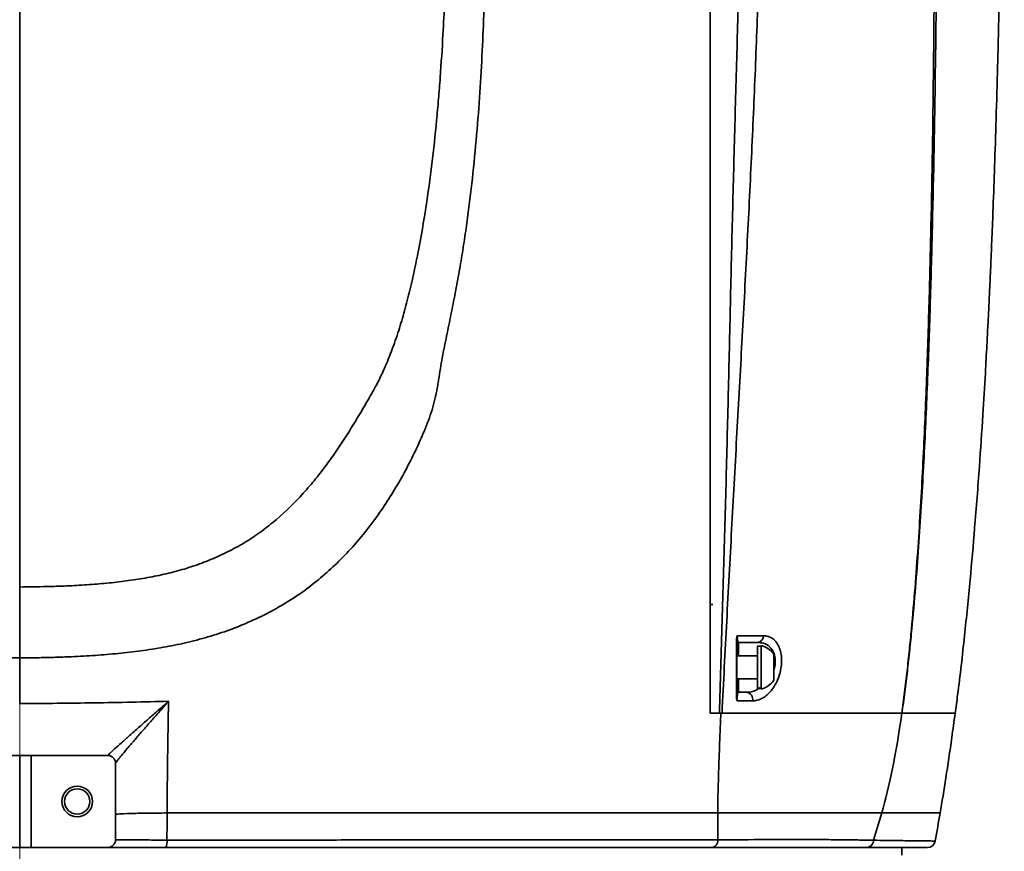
# Model space of a CAD drawing. Header units: millimetres. Extents: x -7686 to -856, y -458 to 6140.
# Tile 6 of 103: x -6930 to -6801, y 3407 to 3516. Entities that reach past the tile are written whole.
import ezdxf

# ---------------------------------------------------------------- set-up
doc = ezdxf.new("R2010")
doc.units = ezdxf.units.MM
doc.header["$LTSCALE"] = 5
doc.linetypes.add('ACAD_ISO10W100', pattern=[18, 12, -3, 0, -3])

msp = doc.modelspace()

# ---------------------------------------------------------------- linework, layer by layer
at = {"color": 40, "linetype": 'ACAD_ISO10W100', "lineweight": 20, "true_color": 0xf8d731}
msp.add_line((-6929.56, 4074.598), (-6929.56, 3031.236), dxfattribs=at)
at = {"linetype": 'Continuous', "lineweight": 35}
for p, q in [((-6835.86, 3434.508), (-6835.86, 3432.758)), ((-6832.885, 3434.008), (-6833.385, 3434.008)), ((-6833.385, 3428.508), (-6833.385, 3434.008)), ((-6832.885, 3429.663), (-6832.885, 3434.108)), ((-6833.385, 3432.758), (-6836.06, 3432.758)), ((-6831.235, 3430.307), (-6831.235, 3432.957)), ((-6831.235, 3429.559), (-6831.235, 3430.307)), ((-6836.06, 3429.758), (-6833.385, 3429.758)), ((-6835.86, 3429.758), (-6835.86, 3428.008)), ((-6832.885, 3428.408), (-6832.885, 3429.663)), ((-6833.385, 3428.508), (-6832.885, 3428.508)), ((-6929.56, 3419.758), (-6931.06, 3419.758)), ((-6929.56, 3419.758), (-6929.56, 3407.758)), ((-6928.06, 3419.758), (-6929.56, 3419.758)), ((-6928.06, 3419.758), (-6928.06, 3407.758)), ((-6918.06, 3419.758), (-6928.06, 3419.758)), ((-6917.06, 3418.758), (-6917.06, 3408.758)), ((-6817.169, 3412.258), (-6818.229, 3408.698)), ((-6818.229, 3408.697), (-6818.229, 3408.697)), ((-6931.06, 3407.758), (-6929.56, 3407.758)), ((-6929.56, 3407.758), (-6928.06, 3407.758)), ((-6918.06, 3407.758), (-6928.06, 3407.758)), ((-6814.56, 3406.758), (-6814.56, 3407.758))]:
    msp.add_line(p, q, dxfattribs=at)
at = {"linetype": 'Continuous', "lineweight": 35, "flags": 128}
msp.add_lwpolyline([(-6839.21, 3439.425), (-6839.497, 3439.436), (-6839.56, 3439.442)], dxfattribs=at)
at = {"linetype": 'Continuous', "lineweight": 35}
for radius in [2, 1.65]:
    msp.add_circle((-6922.06, 3413.758), radius, dxfattribs=at)
for centre, radius, start, end in [((-6833.466, 3435.392), 0.888, 275.52153, 358.14193), ((-6836.106, 3434.925), 0.0519, 273.18338, 333.83899), ((-6835.86, 3434.308), 0.2, 90, 180), ((-6833.646, 3431.258), 2.95, 35.1663, 75.03898), ((-6833.646, 3431.258), 2.95, 284.96102, 324.8337), ((-6835.86, 3428.208), 0.2, 180, 270), ((-6834.936, 3427.072), 0.945, 348.62061, 82.28134), ((-6836.104, 3427.334), 0.0507, 271.33751, 330.03892), ((-6918.06, 3418.758), 1, 0, 90), ((-6918.06, 3408.758), 1, 270, 0), ((-6911.967, 3408.5), 1.623, 332.80929, 8.22707), ((-6811.183, 3408.758), 1, 269.99997, 348.58174)]:
    msp.add_arc(centre, radius, start, end, dxfattribs=at)
for points, knots in [([(-6807.606, 3425.26), (-6807.496, 3426.055), (-6807.034, 3429.385), (-6806.386, 3435.222), (-6805.651, 3442.487), (-6805.009, 3449.851), (-6804.461, 3457.033), (-6804.011, 3463.779), (-6803.696, 3469.056), (-6803.482, 3472.941), (-6803.335, 3475.769), (-6803.211, 3478.28), (-6803.084, 3480.937), (-6802.947, 3483.983), (-6802.8, 3487.465), (-6802.632, 3491.715), (-6802.446, 3496.868), (-6802.247, 3503.03), (-6802.051, 3510.021), (-6801.863, 3517.863), (-6801.69, 3526.575), (-6801.539, 3536.173), (-6801.413, 3546.67), (-6801.316, 3558.074), (-6801.248, 3570.386), (-6801.209, 3583.599), (-6801.194, 3597.696), (-6801.194, 3607.378), (-6801.194, 3612.368)], [0, 0, 0, 0, 0.0122819, 0.0514096, 0.0881311, 0.1221477, 0.1627038, 0.1970638, 0.2249021, 0.2433919, 0.2566732, 0.2683319, 0.2819662, 0.2976287, 0.3153928, 0.3359078, 0.3638258, 0.3962078, 0.4332447, 0.4751299, 0.5220499, 0.574174, 0.6316418, 0.6945487, 0.7629306, 0.8367453, 0.915854, 1, 1, 1, 1]), ([(-6814.566, 3425.258), (-6814.307, 3427.099), (-6814.077, 3428.934), (-6813.765, 3431.68), (-6813.666, 3432.594), (-6813.477, 3434.421), (-6813.387, 3435.334), (-6813.13, 3438.062), (-6812.976, 3439.858), (-6812.692, 3443.422), (-6812.563, 3445.188), (-6812.205, 3450.452), (-6812.005, 3453.913), (-6811.656, 3460.775), (-6811.508, 3464.174), (-6811.247, 3470.929), (-6811.135, 3474.283), (-6810.939, 3480.959), (-6810.854, 3484.281), (-6810.634, 3494.205), (-6810.529, 3500.771), (-6810.371, 3513.838), (-6810.318, 3520.33), (-6810.244, 3533.264), (-6810.223, 3539.703), (-6810.198, 3552.55), (-6810.194, 3558.958), (-6810.204, 3571.754), (-6810.216, 3578.142), (-6810.254, 3584.521)], [0, 0, 0, 0, 0.03125, 0.03125, 0.046875, 0.046875, 0.0625, 0.0625, 0.09375, 0.09375, 0.125, 0.125, 0.1875, 0.1875, 0.25, 0.25, 0.3125, 0.3125, 0.375, 0.375, 0.5, 0.5, 0.625, 0.625, 0.75, 0.75, 0.875, 0.875, 1, 1, 1, 1]), ([(-6809.8, 3584.933), (-6809.817, 3578.512), (-6809.824, 3572.104), (-6809.843, 3559.276), (-6809.855, 3552.857), (-6809.902, 3539.983), (-6809.936, 3533.528), (-6810.04, 3520.562), (-6810.11, 3514.051), (-6810.304, 3500.946), (-6810.428, 3494.361), (-6810.677, 3484.407), (-6810.771, 3481.076), (-6810.985, 3474.382), (-6811.107, 3471.018), (-6811.386, 3464.245), (-6811.544, 3460.837), (-6811.912, 3453.959), (-6812.121, 3450.49), (-6812.493, 3445.215), (-6812.626, 3443.445), (-6812.919, 3439.875), (-6813.077, 3438.075), (-6813.342, 3435.344), (-6813.434, 3434.429), (-6813.627, 3432.6), (-6813.728, 3431.685), (-6814.047, 3428.936), (-6814.28, 3427.1), (-6814.544, 3425.258)], [0, 0, 0, 0, 0.125, 0.125, 0.25, 0.25, 0.375, 0.375, 0.5, 0.5, 0.625, 0.625, 0.6875, 0.6875, 0.75, 0.75, 0.8125, 0.8125, 0.875, 0.875, 0.90625, 0.90625, 0.9375, 0.9375, 0.953125, 0.953125, 0.96875, 0.96875, 1, 1, 1, 1]), ([(-6929.56, 3441.728), (-6928.981, 3441.734), (-6927.796, 3441.747), (-6925.977, 3441.783), (-6923.853, 3441.847), (-6921.467, 3441.963), (-6918.864, 3442.157), (-6916.311, 3442.42), (-6913.812, 3442.772), (-6911.37, 3443.227), (-6908.991, 3443.8), (-6906.66, 3444.517), (-6904.379, 3445.39), (-6902.153, 3446.425), (-6900.016, 3447.629), (-6897.983, 3448.995), (-6895.419, 3451.032), (-6893.087, 3453.332), (-6890.962, 3455.824), (-6889.45, 3457.793), (-6888.017, 3459.836), (-6886.649, 3461.938), (-6885.332, 3464.087), (-6884.373, 3465.726), (-6883.743, 3466.825), (-6883.346, 3467.537), (-6882.884, 3468.398), (-6882.462, 3469.247), (-6882.157, 3469.907), (-6881.868, 3470.557), (-6881.511, 3471.402), (-6881.096, 3472.448), (-6880.67, 3473.606), (-6880.11, 3475.254), (-6879.584, 3477.005), (-6879.108, 3478.762), (-6878.653, 3480.562), (-6878.235, 3482.387), (-6877.847, 3484.23), (-6877.291, 3487.017), (-6876.244, 3493.117), (-6875.46, 3499.741), (-6874.954, 3505.38), (-6874.659, 3509.125), (-6874.29, 3514.88), (-6873.991, 3521.819), (-6873.794, 3528.956), (-6873.658, 3536.615), (-6873.599, 3543.741), (-6873.578, 3549.239), (-6873.569, 3552.547), (-6873.565, 3555.571), (-6873.562, 3559.35), (-6873.56, 3563.037), (-6873.56, 3566.226), (-6873.56, 3568.728), (-6873.56, 3570.66), (-6873.56, 3572.183), (-6873.56, 3573.6), (-6873.56, 3574.513), (-6873.56, 3574.951)], [0, 0, 0, 0, 0.0100316, 0.0205361, 0.0315145, 0.0468527, 0.0619398, 0.0767961, 0.0914203, 0.1058439, 0.1201268, 0.1342973, 0.1487861, 0.1634155, 0.1781663, 0.1930193, 0.2080011, 0.2383466, 0.2537508, 0.2692829, 0.2849321, 0.3006496, 0.3164125, 0.3321795, 0.3361063, 0.3399543, 0.347347, 0.354283, 0.3575951, 0.3608538, 0.3674259, 0.3743532, 0.381027, 0.389312, 0.4050445, 0.4130488, 0.421114, 0.4374028, 0.4456021, 0.4538096, 0.486719, 0.5527597, 0.5692891, 0.5858025, 0.6187845, 0.6713785, 0.7106235, 0.7496353, 0.8140273, 0.8458721, 0.8549619, 0.877445, 0.9038508, 0.9272743, 0.9475494, 0.9639854, 0.9740393, 0.9833928, 0.9920462, 1, 1, 1, 1]), ([(-6868.56, 3573.45), (-6868.56, 3573.167), (-6868.56, 3572.577), (-6868.56, 3571.656), (-6868.559, 3570.661), (-6868.559, 3569.593), (-6868.559, 3568.452), (-6868.559, 3567.24), (-6868.559, 3565.957), (-6868.559, 3564.604), (-6868.559, 3562.643), (-6868.558, 3560.495), (-6868.558, 3557.934), (-6868.558, 3555.636), (-6868.559, 3552.21), (-6868.563, 3548.145), (-6868.58, 3541.527), (-6868.633, 3533.287), (-6868.806, 3522.987), (-6869.173, 3512.348), (-6869.74, 3503.186), (-6870.437, 3495.787), (-6870.991, 3491.116), (-6871.51, 3487.427), (-6871.876, 3485.094), (-6872.194, 3483.232), (-6872.532, 3481.36), (-6872.98, 3479.015), (-6873.447, 3476.679), (-6873.832, 3474.81), (-6874.219, 3472.928), (-6874.588, 3471.035), (-6874.853, 3469.361), (-6875.002, 3468.395), (-6875.161, 3467.428), (-6875.4, 3466.23), (-6875.789, 3464.824), (-6876.181, 3463.681), (-6876.527, 3462.782), (-6877.078, 3461.447), (-6877.96, 3459.471), (-6879.689, 3456.046), (-6882.153, 3451.94), (-6885.632, 3447.378), (-6889.019, 3443.961), (-6892.042, 3441.517), (-6894.476, 3439.853), (-6897.047, 3438.374), (-6899.732, 3437.095), (-6902.517, 3435.996), (-6905.372, 3435.082), (-6908.275, 3434.348), (-6911.196, 3433.776), (-6914.132, 3433.34), (-6917.091, 3433.016), (-6920.109, 3432.775), (-6922.799, 3432.631), (-6925.203, 3432.548), (-6927.33, 3432.499), (-6928.799, 3432.482), (-6929.56, 3432.474)], [0, 0, 0, 0, 0.0048183, 0.0100787, 0.0157812, 0.0219261, 0.0285137, 0.0355443, 0.0430186, 0.050937, 0.0593001, 0.0775747, 0.0890329, 0.1049919, 0.1187487, 0.1505995, 0.1782268, 0.2378093, 0.2975804, 0.3577003, 0.418247, 0.4495114, 0.4793287, 0.4948234, 0.5101019, 0.5177251, 0.5255503, 0.5410513, 0.5566172, 0.5644294, 0.572267, 0.5880636, 0.5960598, 0.6000828, 0.6041138, 0.6121699, 0.6202056, 0.6282363, 0.6322542, 0.6362746, 0.6523759, 0.6685519, 0.7010543, 0.7337793, 0.7668665, 0.7836103, 0.8003871, 0.8171238, 0.8338708, 0.8504622, 0.8671693, 0.8836493, 0.8998937, 0.9160621, 0.9322456, 0.9485039, 0.9654071, 0.9761031, 0.9876306, 1, 1, 1, 1]), ([(-6839.56, 3573.45), (-6839.56, 3570.325), (-6839.56, 3567.27), (-6839.56, 3561.251), (-6839.56, 3558.285), (-6839.56, 3552.377), (-6839.56, 3549.435), (-6839.56, 3543.537), (-6839.56, 3540.582), (-6839.56, 3534.643), (-6839.56, 3531.657), (-6839.56, 3525.653), (-6839.56, 3522.635), (-6839.56, 3513.53), (-6839.56, 3507.393), (-6839.56, 3498.097), (-6839.56, 3494.984), (-6839.56, 3488.731), (-6839.56, 3485.591), (-6839.56, 3476.155), (-6839.56, 3469.836), (-6839.56, 3457.16), (-6839.56, 3450.805), (-6839.56, 3441.247), (-6839.56, 3438.057), (-6839.56, 3431.665), (-6839.56, 3428.462), (-6839.56, 3425.258)], [0, 0, 0, 0, 0.0625, 0.0625, 0.125, 0.125, 0.1875, 0.1875, 0.25, 0.25, 0.3125, 0.3125, 0.375, 0.375, 0.5, 0.5, 0.5625, 0.5625, 0.625, 0.625, 0.75, 0.75, 0.875, 0.875, 0.9375, 0.9375, 1, 1, 1, 1]), ([(-6839.56, 3573.45), (-6839.56, 3573.145), (-6839.56, 3572.533), (-6839.56, 3571.612), (-6839.56, 3570.685), (-6839.56, 3569.75), (-6839.56, 3568.376), (-6839.56, 3566.541), (-6839.56, 3564.305), (-6839.56, 3562.039), (-6839.56, 3559.057), (-6839.56, 3555.327), (-6839.56, 3550.906), (-6839.56, 3546.384), (-6839.56, 3541.955), (-6839.56, 3536.031), (-6839.56, 3528.678), (-6839.56, 3516.606), (-6839.56, 3504.316), (-6839.56, 3491.866), (-6839.56, 3482.455), (-6839.56, 3472.997), (-6839.56, 3463.503), (-6839.56, 3455.557), (-6839.56, 3449.198), (-6839.56, 3444.391), (-6839.56, 3439.62), (-6839.56, 3435.269), (-6839.56, 3431.476), (-6839.56, 3428.276), (-6839.56, 3426.232), (-6839.56, 3425.258)], [0, 0, 0, 0, 0.0061382, 0.0123446, 0.0186199, 0.0249645, 0.0313791, 0.04669, 0.0626768, 0.0776861, 0.0939541, 0.1252366, 0.1565271, 0.1878193, 0.2213135, 0.2503902, 0.3129337, 0.3753947, 0.5002032, 0.5626688, 0.6251818, 0.6876584, 0.7501171, 0.8125734, 0.8440355, 0.8750367, 0.9068912, 0.9375167, 0.9601833, 0.9810107, 1, 1, 1, 1]), ([(-6929.56, 3441.728), (-6929.56, 3445.205), (-6929.56, 3452.154), (-6929.56, 3462.476), (-6929.56, 3472.597), (-6929.56, 3481.682), (-6929.56, 3489.652), (-6929.56, 3496.491), (-6929.56, 3502.728), (-6929.56, 3508.265), (-6929.56, 3512.988), (-6929.56, 3516.844), (-6929.56, 3519.837), (-6929.56, 3522.035), (-6929.56, 3523.547), (-6929.56, 3524.389), (-6929.56, 3524.77), (-6929.56, 3524.639), (-6929.56, 3524.609)], [0, 0, 0, 0, 0.0798431, 0.1595581, 0.2390478, 0.3182135, 0.380129, 0.4417378, 0.5029936, 0.5638519, 0.6254972, 0.6866389, 0.7472305, 0.8072226, 0.8665654, 0.9252085, 0.9831068, 1, 1, 1, 1]), ([(-6838.33, 3425.258), (-6838.223, 3429.268), (-6838.097, 3433.265), (-6837.863, 3441.236), (-6837.747, 3445.212), (-6837.527, 3453.145), (-6837.422, 3457.1), (-6837.226, 3464.986), (-6837.134, 3468.917), (-6836.949, 3476.758), (-6836.858, 3480.666), (-6836.673, 3488.456), (-6836.576, 3492.337), (-6836.373, 3500.069), (-6836.268, 3503.92), (-6836.055, 3511.569), (-6835.947, 3515.368), (-6835.842, 3519.142)], [0, 0, 0, 0, 0.125, 0.125, 0.25, 0.25, 0.375, 0.375, 0.5, 0.5, 0.625, 0.625, 0.75, 0.75, 0.875, 0.875, 1, 1, 1, 1]), ([(-6833.276, 3519.216), (-6833.407, 3515.446), (-6833.552, 3511.651), (-6833.87, 3504.01), (-6834.043, 3500.162), (-6834.411, 3492.437), (-6834.608, 3488.558), (-6835.014, 3480.77), (-6835.224, 3476.862), (-6835.654, 3469.016), (-6835.872, 3465.08), (-6836.308, 3457.18), (-6836.526, 3453.217), (-6836.958, 3445.264), (-6837.172, 3441.278), (-6837.488, 3435.284), (-6837.592, 3433.283), (-6837.798, 3429.275), (-6837.899, 3427.269), (-6837.997, 3425.258)], [0, 0, 0, 0, 0.125, 0.125, 0.25, 0.25, 0.375, 0.375, 0.5, 0.5, 0.625, 0.625, 0.75, 0.75, 0.875, 0.875, 0.9375, 0.9375, 1, 1, 1, 1]), ([(-6929.56, 3432.474), (-6929.947, 3432.478), (-6930.708, 3432.485), (-6931.83, 3432.503), (-6932.914, 3432.525), (-6933.958, 3432.552), (-6934.963, 3432.584), (-6936.658, 3432.649), (-6939.013, 3432.775), (-6942.029, 3433.016), (-6944.987, 3433.339), (-6947.923, 3433.776), (-6950.844, 3434.348), (-6953.748, 3435.082), (-6956.603, 3435.996), (-6959.387, 3437.095), (-6962.073, 3438.375), (-6964.644, 3439.853), (-6967.078, 3441.517), (-6970.101, 3443.961), (-6973.488, 3447.378), (-6976.966, 3451.94), (-6979.43, 3456.046), (-6981.16, 3459.471), (-6982.041, 3461.447), (-6982.592, 3462.782), (-6982.938, 3463.681), (-6983.331, 3464.824), (-6983.719, 3466.23), (-6983.959, 3467.428), (-6984.117, 3468.395), (-6984.266, 3469.361), (-6984.456, 3470.561), (-6984.716, 3471.988), (-6984.998, 3473.402), (-6985.287, 3474.81), (-6985.673, 3476.679), (-6986.14, 3479.015), (-6986.587, 3481.36), (-6986.925, 3483.232), (-6987.243, 3485.094), (-6987.61, 3487.427), (-6988.129, 3491.116), (-6988.683, 3495.786), (-6989.201, 3501.285), (-6989.605, 3506.838), (-6989.834, 3510.968), (-6989.967, 3513.831), (-6990.009, 3514.828), (-6990.03, 3515.331)], [0, 0, 0, 0, 0.0095514, 0.0187812, 0.0276912, 0.0362834, 0.0445595, 0.0525218, 0.0781446, 0.1027952, 0.1273427, 0.1518583, 0.1765315, 0.2015153, 0.226871, 0.2520444, 0.2774465, 0.3028509, 0.3282937, 0.3536949, 0.4038914, 0.4535404, 0.5028495, 0.5273855, 0.5518163, 0.5579144, 0.5640092, 0.5761926, 0.5883851, 0.6006091, 0.6067253, 0.6128289, 0.6249596, 0.6369818, 0.6489248, 0.6608155, 0.672668, 0.6962847, 0.7198012, 0.731669, 0.7432384, 0.7664131, 0.7899253, 0.835155, 0.882589, 0.9270354, 0.9744777, 0.987127, 1, 1, 1, 1]), ([(-6929.56, 3441.728), (-6929.559, 3440.247), (-6929.559, 3437.162), (-6929.559, 3434.078), (-6929.56, 3432.474)], [0, 0, 0, 0, 0.4801242, 1, 1, 1, 1]), ([(-6836.103, 3434.873), (-6836.103, 3434.955), (-6836.097, 3435.038), (-6836.068, 3435.203), (-6836.045, 3435.287), (-6836.016, 3435.362)], [0, 0, 0, 0, 0.5, 0.5, 1, 1, 1, 1]), ([(-6836.06, 3434.902), (-6836.06, 3434.974), (-6836.056, 3435.048), (-6836.041, 3435.203), (-6836.029, 3435.283), (-6836.016, 3435.362)], [0, 0, 0, 0, 0.5, 0.5, 1, 1, 1, 1]), ([(-6836.016, 3435.362), (-6836.014, 3435.275), (-6836.01, 3435.195), (-6836.001, 3435.052), (-6835.995, 3434.99), (-6835.977, 3434.826), (-6835.963, 3434.744), (-6835.935, 3434.62), (-6835.92, 3434.578), (-6835.89, 3434.522), (-6835.875, 3434.508), (-6835.86, 3434.508)], [0, 0, 0, 0, 0.125, 0.125, 0.25, 0.25, 0.5, 0.5, 0.75, 0.75, 1, 1, 1, 1]), ([(-6832.578, 3435.363), (-6832.394, 3435.363), (-6832.214, 3435.341), (-6831.865, 3435.248), (-6831.696, 3435.177), (-6831.377, 3434.987), (-6831.224, 3434.866), (-6830.944, 3434.57), (-6830.817, 3434.398), (-6830.592, 3433.995), (-6830.496, 3433.768), (-6830.346, 3433.269), (-6830.291, 3432.993), (-6830.245, 3432.563), (-6830.235, 3432.416), (-6830.228, 3432.114), (-6830.23, 3431.959), (-6830.255, 3431.498), (-6830.295, 3431.191), (-6830.388, 3430.73), (-6830.424, 3430.577), (-6830.506, 3430.28), (-6830.552, 3430.135), (-6830.701, 3429.71), (-6830.819, 3429.436), (-6831.078, 3428.933), (-6831.219, 3428.701), (-6831.522, 3428.275), (-6831.684, 3428.082), (-6832.014, 3427.743), (-6832.185, 3427.595), (-6832.537, 3427.339), (-6832.719, 3427.23), (-6833.269, 3426.972), (-6833.637, 3426.885), (-6834.009, 3426.885)], [0, 0, 0, 0, 0.0625, 0.0625, 0.125, 0.125, 0.1875, 0.1875, 0.25, 0.25, 0.3125, 0.3125, 0.375, 0.375, 0.40625, 0.40625, 0.4375, 0.4375, 0.5, 0.5, 0.53125, 0.53125, 0.5625, 0.5625, 0.625, 0.625, 0.6875, 0.6875, 0.75, 0.75, 0.8125, 0.8125, 0.875, 0.875, 1, 1, 1, 1]), ([(-6831.235, 3430.899), (-6831.225, 3430.921), (-6831.106, 3431.193), (-6831.066, 3431.583), (-6831.036, 3432.223), (-6831.12, 3432.876), (-6831.46, 3433.609), (-6832.018, 3434.166), (-6832.686, 3434.464), (-6833.175, 3434.495), (-6833.38, 3434.508)], [0, 0, 0, 0, 0.0119097, 0.1480736, 0.1798968, 0.3300417, 0.4809478, 0.6505806, 0.8537171, 1, 1, 1, 1]), ([(-6929.56, 3432.474), (-6929.56, 3432.242), (-6929.56, 3431.783), (-6929.56, 3431.1), (-6929.56, 3430.135), (-6929.56, 3428.72), (-6929.56, 3427.419), (-6929.56, 3426.634), (-6929.56, 3426.531)], [0, 0, 0, 0, 0.1181046, 0.2337567, 0.3469697, 0.6070267, 0.9483217, 1, 1, 1, 1]), ([(-6835.86, 3428.008), (-6835.877, 3428.008), (-6835.894, 3427.991), (-6835.927, 3427.92), (-6835.944, 3427.865), (-6835.976, 3427.703), (-6835.991, 3427.596), (-6836.008, 3427.37), (-6836.013, 3427.283), (-6836.019, 3427.088), (-6836.019, 3426.983), (-6836.017, 3426.882)], [0, 0, 0, 0, 0.25, 0.25, 0.5, 0.5, 0.75, 0.75, 0.875, 0.875, 1, 1, 1, 1]), ([(-6834.809, 3428.008), (-6834.372, 3428.033), (-6833.759, 3428.067), (-6833.201, 3428.487), (-6833.041, 3428.608)], [0, 0, 0, 0, 0.7124727, 1, 1, 1, 1]), ([(-6929.56, 3426.531), (-6926.311, 3426.534), (-6923.069, 3426.571), (-6916.596, 3426.672), (-6913.364, 3426.742), (-6910.148, 3426.819)], [0, 0, 0, 0, 0.5, 0.5, 1, 1, 1, 1]), ([(-6918.057, 3419.762), (-6918.052, 3419.781), (-6917.967, 3419.87), (-6917.741, 3420.089), (-6917.648, 3420.177), (-6917.437, 3420.374), (-6917.319, 3420.484), (-6916.93, 3420.841), (-6916.624, 3421.119), (-6915.964, 3421.713), (-6915.608, 3422.031), (-6914.855, 3422.7), (-6914.456, 3423.053), (-6913.642, 3423.769), (-6913.225, 3424.135), (-6912.373, 3424.88), (-6911.938, 3425.26), (-6911.274, 3425.838), (-6911.051, 3426.033), (-6910.713, 3426.327), (-6910.6, 3426.425), (-6910.374, 3426.622), (-6910.26, 3426.721), (-6910.148, 3426.819)], [0, 0, 0, 0, 0.125, 0.125, 0.1875, 0.1875, 0.25, 0.25, 0.375, 0.375, 0.5, 0.5, 0.625, 0.625, 0.75, 0.75, 0.875, 0.875, 0.9375, 0.9375, 0.96875, 0.96875, 1, 1, 1, 1]), ([(-6917.06, 3418.762), (-6917.06, 3418.786), (-6916.989, 3418.889), (-6916.796, 3419.139), (-6916.716, 3419.24), (-6916.533, 3419.465), (-6916.431, 3419.59), (-6916.093, 3419.998), (-6915.825, 3420.315), (-6915.249, 3420.992), (-6914.937, 3421.355), (-6914.278, 3422.119), (-6913.928, 3422.521), (-6913.215, 3423.339), (-6912.849, 3423.757), (-6912.102, 3424.608), (-6911.721, 3425.041), (-6911.138, 3425.701), (-6910.941, 3425.923), (-6910.645, 3426.258), (-6910.546, 3426.37), (-6910.347, 3426.594), (-6910.247, 3426.707), (-6910.148, 3426.819)], [0, 0, 0, 0, 0.125, 0.125, 0.1875, 0.1875, 0.25, 0.25, 0.375, 0.375, 0.5, 0.5, 0.625, 0.625, 0.75, 0.75, 0.875, 0.875, 0.9375, 0.9375, 0.96875, 0.96875, 1, 1, 1, 1]), ([(-6836.017, 3426.882), (-6836.044, 3426.937), (-6836.066, 3426.999), (-6836.095, 3427.135), (-6836.102, 3427.207), (-6836.102, 3427.283)], [0, 0, 0, 0, 0.5, 0.5, 1, 1, 1, 1]), ([(-6838.56, 3412.258), (-6838.559, 3412.397), (-6838.558, 3412.695), (-6838.553, 3413.173), (-6838.544, 3413.711), (-6838.527, 3414.531), (-6838.497, 3415.685), (-6838.431, 3417.861), (-6838.321, 3420.98), (-6838.217, 3423.679), (-6838.158, 3425.159), (-6838.154, 3425.258)], [0, 0, 0, 0, 0.0318158, 0.068319, 0.1095186, 0.1554202, 0.2565774, 0.3749023, 0.6567321, 0.9769969, 1, 1, 1, 1]), ([(-6814.555, 3425.258), (-6815.976, 3425.258), (-6817.543, 3425.258), (-6820.96, 3425.258), (-6822.806, 3425.258), (-6826.764, 3425.258), (-6828.871, 3425.258), (-6833.328, 3425.258), (-6835.679, 3425.258), (-6838.153, 3425.258)], [0, 0, 0, 0, 0.25, 0.25, 0.5, 0.5, 0.75, 0.75, 1, 1, 1, 1]), ([(-6814.566, 3425.258), (-6815.98, 3425.258), (-6817.537, 3425.258), (-6820.932, 3425.258), (-6822.765, 3425.258), (-6826.695, 3425.258), (-6828.786, 3425.258), (-6833.21, 3425.258), (-6835.543, 3425.258), (-6837.997, 3425.258)], [0, 0, 0, 0, 0.25, 0.25, 0.5, 0.5, 0.75, 0.75, 1, 1, 1, 1]), ([(-6814.555, 3425.258), (-6813.453, 3425.258), (-6811.248, 3425.258), (-6809.121, 3425.258), (-6807.874, 3425.258), (-6807.425, 3425.258), (-6807.618, 3425.258), (-6807.633, 3425.258)], [0, 0, 0, 0, 0.2406229, 0.4813424, 0.7301074, 0.9788771, 1, 1, 1, 1]), ([(-6807.595, 3425.258), (-6807.657, 3425.258), (-6807.783, 3425.258), (-6809.03, 3425.258), (-6811.073, 3425.258), (-6813.384, 3425.258), (-6814.544, 3425.258)], [0, 0, 0, 0, 0.23442912, 0.47330526, 0.73544787, 1, 1, 1, 1]), ([(-6809.56, 3412.258), (-6809.311, 3413.751), (-6808.804, 3416.791), (-6808.131, 3421.337), (-6807.752, 3424.2), (-6807.613, 3425.255)], [0, 0, 0, 0, 0.3787149, 0.7709412, 1, 1, 1, 1]), ([(-6917.06, 3412.056), (-6917.06, 3412.08), (-6916.892, 3412.104), (-6916.243, 3412.149), (-6915.762, 3412.17), (-6914.543, 3412.207), (-6913.807, 3412.223), (-6912.169, 3412.246), (-6911.268, 3412.254), (-6910.34, 3412.258)], [0, 0, 0, 0, 0.25, 0.25, 0.5, 0.5, 0.75, 0.75, 1, 1, 1, 1]), ([(-6910.341, 3412.258), (-6909.986, 3412.258), (-6909.276, 3412.258), (-6908.211, 3412.258), (-6907.144, 3412.258), (-6906.075, 3412.258), (-6905.006, 3412.258), (-6902.919, 3412.258), (-6899.801, 3412.258), (-6895.651, 3412.258), (-6890.868, 3412.258), (-6885.445, 3412.258), (-6879.546, 3412.258), (-6873.716, 3412.258), (-6868.151, 3412.258), (-6862.654, 3412.258), (-6857.577, 3412.258), (-6852.451, 3412.258), (-6848.419, 3412.258), (-6845.154, 3412.258), (-6843.269, 3412.258), (-6841.791, 3412.258), (-6840.701, 3412.258), (-6839.621, 3412.258), (-6838.914, 3412.258), (-6838.56, 3412.258)], [0, 0, 0, 0, 0.0128381, 0.0257163, 0.038635, 0.0515949, 0.0645962, 0.0776396, 0.1278079, 0.1790431, 0.2313724, 0.3068737, 0.385095, 0.460318, 0.5388175, 0.6128344, 0.6925399, 0.7611992, 0.8462618, 0.8845796, 0.9231301, 0.9422438, 0.9614252, 0.9806764, 1, 1, 1, 1]), ([(-6838.54, 3408.759), (-6838.544, 3409.342), (-6838.55, 3410.217), (-6838.555, 3411.092), (-6838.559, 3411.675), (-6838.561, 3411.967), (-6838.56, 3412.258)], [0, 0, 0, 0, 0.5, 0.75, 0.75, 1, 1, 1, 1]), ([(-6817.169, 3412.258), (-6818.402, 3412.258), (-6820.47, 3412.258), (-6823.647, 3412.258), (-6827.098, 3412.258), (-6831.911, 3412.258), (-6836.265, 3412.258), (-6838.56, 3412.258), (-6838.56, 3412.258), (-6838.56, 3412.258)], [-0.0000072, -0.0000072, -0.0000072, -0.0000072, 0.2499928, 0.3749928, 0.4999928, 0.7499928, 0.9999928, 0.9999928, 1, 1, 1, 1]), ([(-6817.169, 3412.258), (-6816.22, 3412.258), (-6814.31, 3412.258), (-6812.184, 3412.258), (-6810.636, 3412.258), (-6809.71, 3412.258), (-6809.63, 3412.258), (-6809.593, 3412.258)], [0, 0, 0, 0, 0.2002263, 0.4031651, 0.6083273, 0.8151894, 1, 1, 1, 1]), ([(-6810.201, 3408.567), (-6810.198, 3408.586), (-6809.984, 3409.817), (-6809.77, 3411.047), (-6809.56, 3412.258)], [0, 0, 0, 0, 0.0154403, 1, 1, 1, 1]), ([(-6917.06, 3408.758), (-6917.06, 3408.756), (-6917.018, 3408.755), (-6916.855, 3408.752), (-6916.733, 3408.75), (-6916.407, 3408.747), (-6916.208, 3408.746), (-6915.855, 3408.744), (-6915.729, 3408.743), (-6915.458, 3408.742), (-6915.312, 3408.741), (-6914.855, 3408.74), (-6914.522, 3408.738), (-6913.983, 3408.737), (-6913.796, 3408.737), (-6913.409, 3408.736), (-6913.208, 3408.735), (-6912.593, 3408.734), (-6912.168, 3408.733), (-6911.287, 3408.732), (-6910.828, 3408.732), (-6910.361, 3408.732)], [0, 0, 0, 0, 0.125, 0.125, 0.25, 0.25, 0.375, 0.375, 0.4375, 0.4375, 0.5, 0.5, 0.625, 0.625, 0.6875, 0.6875, 0.75, 0.75, 0.875, 0.875, 1, 1, 1, 1]), ([(-6910.361, 3408.732), (-6906.883, 3408.729), (-6903.456, 3408.727), (-6896.701, 3408.727), (-6893.372, 3408.728), (-6886.81, 3408.734), (-6883.578, 3408.739), (-6877.213, 3408.749), (-6874.081, 3408.755), (-6869.462, 3408.762), (-6867.936, 3408.764), (-6864.93, 3408.768), (-6863.448, 3408.77), (-6860.528, 3408.773), (-6859.093, 3408.774), (-6856.279, 3408.775), (-6854.898, 3408.775), (-6850.836, 3408.774), (-6848.235, 3408.772), (-6844.489, 3408.767), (-6843.267, 3408.765), (-6841.47, 3408.764), (-6840.877, 3408.763), (-6839.701, 3408.764), (-6839.117, 3408.765), (-6838.54, 3408.766)], [0, 0, 0, 0, 0.125, 0.125, 0.25, 0.25, 0.375, 0.375, 0.5, 0.5, 0.5625, 0.5625, 0.625, 0.625, 0.6875, 0.6875, 0.75, 0.75, 0.875, 0.875, 0.9375, 0.9375, 0.96875, 0.96875, 1, 1, 1, 1]), ([(-6839.296, 3407.758), (-6839.197, 3407.758), (-6839.097, 3407.784), (-6838.914, 3407.886), (-6838.83, 3407.96), (-6838.689, 3408.147), (-6838.633, 3408.259), (-6838.558, 3408.503), (-6838.539, 3408.635), (-6838.54, 3408.766)], [0, 0, 0, 0, 0.25, 0.25, 0.5, 0.5, 0.75, 0.75, 1, 1, 1, 1]), ([(-6838.576, 3408.752), (-6836.372, 3408.768), (-6834.288, 3408.78), (-6831.343, 3408.79), (-6830.39, 3408.792), (-6828.552, 3408.793), (-6827.666, 3408.792), (-6825.96, 3408.788), (-6825.14, 3408.785), (-6823.566, 3408.775), (-6822.813, 3408.769), (-6821.38, 3408.753), (-6820.699, 3408.744), (-6819.732, 3408.728), (-6819.419, 3408.722), (-6818.81, 3408.71), (-6818.515, 3408.703), (-6818.229, 3408.697)], [0, 0, 0, 0, 0.25, 0.25, 0.375, 0.375, 0.5, 0.5, 0.625, 0.625, 0.75, 0.75, 0.875, 0.875, 0.9375, 0.9375, 1, 1, 1, 1]), ([(-6818.229, 3408.697), (-6818.236, 3408.57), (-6818.266, 3408.447), (-6818.367, 3408.218), (-6818.437, 3408.115), (-6818.695, 3407.857), (-6818.93, 3407.758), (-6819.165, 3407.758)], [0, 0, 0, 0, 0.25, 0.25, 0.5, 0.5, 1, 1, 1, 1]), ([(-6818.229, 3408.697), (-6818.229, 3408.697), (-6818.229, 3408.697), (-6818.229, 3408.698), (-6818.229, 3408.698), (-6818.229, 3408.698), (-6818.229, 3408.698)], [0, 0, 0, 0, 0.0000009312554, 0.0000009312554, 0.0000009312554, 0.0000016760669, 0.0000016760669, 0.0000016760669, 0.0000016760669]), ([(-6818.229, 3408.698), (-6818.229, 3408.698), (-6817.074, 3408.68), (-6814.98, 3408.654), (-6812.538, 3408.631), (-6810.933, 3408.611), (-6810.104, 3408.593), (-6810.275, 3408.582), (-6810.361, 3408.577)], [0, 0, 0, 0, 0.0000012, 0.1974693, 0.3949009, 0.596123, 0.7980695, 1, 1, 1, 1]), ([(-6910.523, 3407.758), (-6911.049, 3407.758), (-6911.565, 3407.758), (-6912.557, 3407.758), (-6913.035, 3407.758), (-6913.726, 3407.758), (-6913.952, 3407.758), (-6914.388, 3407.758), (-6914.598, 3407.758), (-6915.205, 3407.758), (-6915.579, 3407.758), (-6916.094, 3407.758), (-6916.257, 3407.758), (-6916.562, 3407.758), (-6916.704, 3407.758), (-6917.101, 3407.758), (-6917.325, 3407.758), (-6917.692, 3407.758), (-6917.829, 3407.758), (-6918.013, 3407.758), (-6918.06, 3407.758), (-6918.06, 3407.758)], [0, 0, 0, 0, 0.125, 0.125, 0.25, 0.25, 0.3125, 0.3125, 0.375, 0.375, 0.5, 0.5, 0.5625, 0.5625, 0.625, 0.625, 0.75, 0.75, 0.875, 0.875, 1, 1, 1, 1]), ([(-6839.296, 3407.758), (-6839.869, 3407.758), (-6840.45, 3407.758), (-6841.618, 3407.758), (-6842.207, 3407.758), (-6843.991, 3407.758), (-6845.203, 3407.758), (-6848.913, 3407.758), (-6851.486, 3407.758), (-6856.831, 3407.758), (-6859.603, 3407.758), (-6863.911, 3407.758), (-6865.373, 3407.758), (-6867.603, 3407.758), (-6868.353, 3407.758), (-6869.865, 3407.758), (-6870.627, 3407.758), (-6874.453, 3407.758), (-6877.567, 3407.758), (-6883.894, 3407.758), (-6887.108, 3407.758), (-6893.631, 3407.758), (-6896.941, 3407.758), (-6903.658, 3407.758), (-6907.065, 3407.758), (-6910.523, 3407.758)], [0, 0, 0, 0, 0.03125, 0.03125, 0.0625, 0.0625, 0.125, 0.125, 0.25, 0.25, 0.375, 0.375, 0.4375, 0.4375, 0.46875, 0.46875, 0.5, 0.5, 0.625, 0.625, 0.75, 0.75, 0.875, 0.875, 1, 1, 1, 1]), ([(-6819.165, 3407.758), (-6820.301, 3407.758), (-6821.581, 3407.758), (-6823.711, 3407.758), (-6824.457, 3407.758), (-6826.016, 3407.758), (-6826.829, 3407.758), (-6828.52, 3407.758), (-6829.398, 3407.758), (-6831.22, 3407.758), (-6832.164, 3407.758), (-6835.083, 3407.758), (-6837.148, 3407.758), (-6839.333, 3407.758)], [0, 0, 0, 0, 0.25, 0.25, 0.375, 0.375, 0.5, 0.5, 0.625, 0.625, 0.75, 0.75, 1, 1, 1, 1]), ([(-6811.3, 3407.758), (-6811.276, 3407.758), (-6811.192, 3407.758), (-6811.936, 3407.758), (-6813.513, 3407.758), (-6815.91, 3407.758), (-6818.08, 3407.758), (-6819.165, 3407.758)], [0, 0, 0, 0, 0.0936847, 0.3229359, 0.5513648, 0.7756613, 1, 1, 1, 1])]:
    msp.add_open_spline(points, degree=3, knots=knots, dxfattribs=at)
for points in [[(-6836.016, 3435.362), (-6834.844, 3435.363), (-6833.698, 3435.363), (-6832.578, 3435.363)], [(-6836.102, 3427.283), (-6836.103, 3429.821), (-6836.103, 3432.35), (-6836.103, 3434.873)], [(-6836.06, 3434.902), (-6836.06, 3432.378), (-6836.06, 3429.848), (-6836.06, 3427.308)], [(-6833.38, 3434.508), (-6834.193, 3434.508), (-6835.019, 3434.508), (-6835.86, 3434.508)], [(-6835.86, 3428.008), (-6835.507, 3428.008), (-6835.156, 3428.008), (-6834.809, 3428.008)], [(-6910.148, 3426.819), (-6910.267, 3421.983), (-6910.31, 3417.127), (-6910.34, 3412.258)], [(-6836.06, 3427.308), (-6836.06, 3427.161), (-6836.041, 3427.014), (-6836.017, 3426.882)], [(-6834.009, 3426.885), (-6834.669, 3426.884), (-6835.338, 3426.883), (-6836.017, 3426.882)], [(-6839.56, 3425.258), (-6839.148, 3425.258), (-6838.738, 3425.258), (-6838.33, 3425.258)], [(-6839.56, 3425.258), (-6839.089, 3425.258), (-6838.62, 3425.258), (-6838.154, 3425.258)], [(-6837.997, 3425.258), (-6838.1, 3425.258), (-6838.211, 3425.258), (-6838.33, 3425.258)], [(-6817.169, 3412.258), (-6816.17, 3415.613), (-6815.303, 3419.991), (-6814.555, 3425.258)], [(-6814.544, 3425.258), (-6814.551, 3425.258), (-6814.558, 3425.258), (-6814.566, 3425.258)], [(-6910.341, 3412.258), (-6910.348, 3411.083), (-6910.354, 3409.907), (-6910.361, 3408.732)]]:
    msp.add_open_spline(points, degree=3, dxfattribs=at)

doc.saveas('drawing.dxf')
